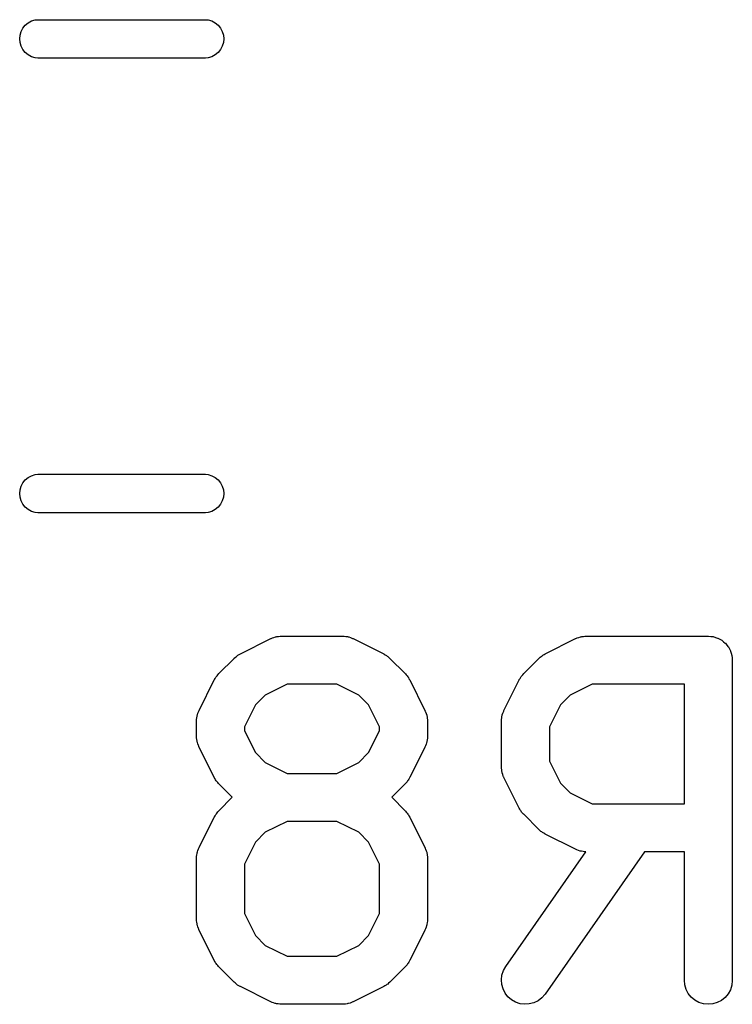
# Model space of a CAD drawing. Extents: x 0.77 to 5.19, y -2.29 to -0.61.
# Tile 29 of 41: x 3.47 to 3.56, y -2.09 to -1.97. Entities that reach past the tile are written whole.
import ezdxf

# ---------------------------------------------------------------- set-up
doc = ezdxf.new("R2010")
doc.units = 0
doc.header["$MEASUREMENT"] = 0
doc.layers.add('BLACK', color=7, linetype='CONTINUOUS')

msp = doc.modelspace()

# ---------------------------------------------------------------- linework, layer by layer
at = {"layer": 'BLACK', "linetype": 'CONTINUOUS'}
for p, q in [((3.47582, -1.96985), (3.47627, -1.96972)), ((3.47627, -1.96972), (3.47661, -1.96969)), ((3.47661, -1.96969), (3.49721, -1.96969)), ((3.49721, -1.96969), (3.49755, -1.96972)), ((3.49755, -1.96972), (3.498, -1.96985)), ((3.47454, -1.97114), (3.47476, -1.97073)), ((3.47476, -1.97073), (3.47505, -1.97037)), ((3.47505, -1.97037), (3.47541, -1.97007)), ((3.47541, -1.97007), (3.47582, -1.96985)), ((3.498, -1.96985), (3.49841, -1.97007)), ((3.49841, -1.97007), (3.49877, -1.97037)), ((3.49877, -1.97037), (3.49906, -1.97073)), ((3.49906, -1.97073), (3.49928, -1.97114)), ((3.47436, -1.97205), (3.4744, -1.97158)), ((3.4744, -1.97251), (3.47436, -1.97205)), ((3.4744, -1.97158), (3.47454, -1.97114)), ((3.49928, -1.97114), (3.49942, -1.97158)), ((3.49942, -1.97158), (3.49946, -1.97205)), ((3.49946, -1.97205), (3.49942, -1.97251)), ((3.47454, -1.97296), (3.4744, -1.97251)), ((3.47476, -1.97337), (3.47454, -1.97296)), ((3.47505, -1.97373), (3.47476, -1.97337)), ((3.49906, -1.97337), (3.49877, -1.97373)), ((3.49928, -1.97296), (3.49906, -1.97337)), ((3.49942, -1.97251), (3.49928, -1.97296)), ((3.47541, -1.97402), (3.47505, -1.97373)), ((3.47582, -1.97424), (3.47541, -1.97402)), ((3.47627, -1.97438), (3.47582, -1.97424)), ((3.47661, -1.97441), (3.47627, -1.97438)), ((3.49721, -1.97441), (3.47661, -1.97441)), ((3.49755, -1.97438), (3.49721, -1.97441)), ((3.498, -1.97424), (3.49755, -1.97438)), ((3.49841, -1.97402), (3.498, -1.97424)), ((3.49877, -1.97373), (3.49841, -1.97402)), ((3.47454, -2.02704), (3.47476, -2.02663)), ((3.47476, -2.02663), (3.47505, -2.02627)), ((3.47505, -2.02627), (3.47541, -2.02598)), ((3.47541, -2.02598), (3.47582, -2.02576)), ((3.47582, -2.02576), (3.47627, -2.02562)), ((3.47627, -2.02562), (3.47661, -2.02559)), ((3.47661, -2.02559), (3.49721, -2.02559)), ((3.49721, -2.02559), (3.49755, -2.02562)), ((3.49755, -2.02562), (3.498, -2.02576)), ((3.498, -2.02576), (3.49841, -2.02598)), ((3.49841, -2.02598), (3.49877, -2.02627)), ((3.49877, -2.02627), (3.49906, -2.02663)), ((3.49906, -2.02663), (3.49928, -2.02704)), ((3.47436, -2.02795), (3.4744, -2.02749)), ((3.4744, -2.02749), (3.47454, -2.02704)), ((3.49928, -2.02704), (3.49942, -2.02749)), ((3.49942, -2.02749), (3.49946, -2.02795)), ((3.4744, -2.02842), (3.47436, -2.02795)), ((3.47454, -2.02886), (3.4744, -2.02842)), ((3.47476, -2.02927), (3.47454, -2.02886)), ((3.49928, -2.02886), (3.49906, -2.02927)), ((3.49942, -2.02842), (3.49928, -2.02886)), ((3.49946, -2.02795), (3.49942, -2.02842)), ((3.47505, -2.02963), (3.47476, -2.02927)), ((3.47541, -2.02993), (3.47505, -2.02963)), ((3.47582, -2.03015), (3.47541, -2.02993)), ((3.47627, -2.03028), (3.47582, -2.03015)), ((3.47661, -2.03031), (3.47627, -2.03028)), ((3.49721, -2.03031), (3.47661, -2.03031)), ((3.49755, -2.03028), (3.49721, -2.03031)), ((3.498, -2.03015), (3.49755, -2.03028)), ((3.49841, -2.02993), (3.498, -2.03015)), ((3.49877, -2.02963), (3.49841, -2.02993)), ((3.49906, -2.02927), (3.49877, -2.02963)), ((3.5015, -2.04767), (3.50524, -2.0458)), ((3.50524, -2.0458), (3.50528, -2.04578)), ((3.50528, -2.04578), (3.50536, -2.04575)), ((3.50536, -2.04575), (3.50544, -2.04571)), ((3.50544, -2.04571), (3.50563, -2.04565)), ((3.50563, -2.04565), (3.50582, -2.04558)), ((3.50582, -2.04558), (3.50591, -2.04557)), ((3.50591, -2.04557), (3.50599, -2.04554)), ((3.50599, -2.04554), (3.50619, -2.04552)), ((3.50619, -2.04552), (3.50639, -2.04549)), ((3.50639, -2.04549), (3.50648, -2.0455)), ((3.50648, -2.0455), (3.50657, -2.04549)), ((3.50657, -2.04549), (3.51406, -2.04549)), ((3.51406, -2.04549), (3.51411, -2.04549)), ((3.51411, -2.04549), (3.51419, -2.0455)), ((3.51419, -2.0455), (3.51428, -2.0455)), ((3.51428, -2.0455), (3.51448, -2.04553)), ((3.51448, -2.04553), (3.51468, -2.04555)), ((3.51468, -2.04555), (3.51476, -2.04558)), ((3.51476, -2.04558), (3.51485, -2.04559)), ((3.51485, -2.04559), (3.51504, -2.04567)), ((3.51504, -2.04567), (3.51523, -2.04573)), ((3.51523, -2.04573), (3.5153, -2.04577)), ((3.5153, -2.04577), (3.51539, -2.0458)), ((3.51539, -2.0458), (3.51913, -2.04767)), ((3.53899, -2.04767), (3.54274, -2.0458)), ((3.54274, -2.0458), (3.54278, -2.04578)), ((3.54278, -2.04578), (3.54286, -2.04575)), ((3.54286, -2.04575), (3.54294, -2.04571)), ((3.54294, -2.04571), (3.54313, -2.04565)), ((3.54313, -2.04565), (3.54332, -2.04558)), ((3.54332, -2.04558), (3.5434, -2.04557)), ((3.5434, -2.04557), (3.54349, -2.04554)), ((3.54349, -2.04554), (3.54369, -2.04552)), ((3.54369, -2.04552), (3.54389, -2.04549)), ((3.54389, -2.04549), (3.54397, -2.0455)), ((3.54397, -2.0455), (3.54406, -2.04549)), ((3.54406, -2.04549), (3.55906, -2.04549)), ((3.55906, -2.04549), (3.55908, -2.04549)), ((3.55908, -2.04549), (3.55908, -2.04549)), ((3.55908, -2.04549), (3.55908, -2.04549)), ((3.55908, -2.04549), (3.5591, -2.04549)), ((3.5591, -2.04549), (3.55938, -2.04552)), ((3.55938, -2.04552), (3.55965, -2.04555)), ((3.55965, -2.04555), (3.55966, -2.04555)), ((3.55966, -2.04555), (3.55967, -2.04555)), ((3.55967, -2.04555), (3.55994, -2.04564)), ((3.55994, -2.04564), (3.5602, -2.04572)), ((3.5602, -2.04572), (3.56021, -2.04572)), ((3.56021, -2.04572), (3.56022, -2.04573)), ((3.56022, -2.04573), (3.56047, -2.04586)), ((3.56047, -2.04586), (3.56071, -2.04599)), ((3.56071, -2.04599), (3.56072, -2.046)), ((3.56072, -2.046), (3.56073, -2.046)), ((3.56073, -2.046), (3.56094, -2.04618)), ((3.56094, -2.04618), (3.56115, -2.04636)), ((3.56115, -2.04636), (3.56116, -2.04637)), ((3.56116, -2.04637), (3.56117, -2.04637)), ((3.56117, -2.04637), (3.56134, -2.04659)), ((3.56134, -2.04659), (3.56152, -2.04681)), ((3.56152, -2.04681), (3.56152, -2.04682)), ((3.56152, -2.04682), (3.56153, -2.04682)), ((3.56153, -2.04682), (3.56166, -2.04707)), ((3.56166, -2.04707), (3.56179, -2.04731)), ((3.49885, -2.0501), (3.50073, -2.04823)), ((3.50073, -2.04823), (3.50076, -2.0482)), ((3.50076, -2.0482), (3.50089, -2.04809)), ((3.50089, -2.04809), (3.50101, -2.04798)), ((3.50101, -2.04798), (3.50111, -2.04792)), ((3.50111, -2.04792), (3.50121, -2.04784)), ((3.50121, -2.04784), (3.50135, -2.04776)), ((3.50135, -2.04776), (3.5015, -2.04767)), ((3.51913, -2.04767), (3.51917, -2.04769)), ((3.51917, -2.04769), (3.51931, -2.04778)), ((3.51931, -2.04778), (3.51946, -2.04786)), ((3.51946, -2.04786), (3.51955, -2.04794)), ((3.51955, -2.04794), (3.51965, -2.04801)), ((3.51965, -2.04801), (3.51977, -2.04812)), ((3.51977, -2.04812), (3.5199, -2.04823)), ((3.5199, -2.04823), (3.52178, -2.0501)), ((3.53635, -2.0501), (3.53822, -2.04823)), ((3.53822, -2.04823), (3.53825, -2.0482)), ((3.53825, -2.0482), (3.53838, -2.04809)), ((3.53838, -2.04809), (3.5385, -2.04798)), ((3.5385, -2.04798), (3.53861, -2.04792)), ((3.53861, -2.04792), (3.5387, -2.04784)), ((3.5387, -2.04784), (3.53885, -2.04776)), ((3.53885, -2.04776), (3.53899, -2.04767)), ((3.56179, -2.04731), (3.56179, -2.04732)), ((3.56179, -2.04732), (3.5618, -2.04733)), ((3.5618, -2.04733), (3.56188, -2.0476)), ((3.56188, -2.0476), (3.56196, -2.04787)), ((3.56196, -2.04787), (3.56196, -2.04788)), ((3.56196, -2.04788), (3.56196, -2.04789)), ((3.56196, -2.04789), (3.56198, -2.04816)), ((3.56198, -2.04816), (3.56201, -2.04844)), ((3.56201, -2.04844), (3.56201, -2.08781)), ((3.49643, -2.05462), (3.4983, -2.05087)), ((3.4983, -2.05087), (3.49832, -2.05083)), ((3.49832, -2.05083), (3.49841, -2.05069)), ((3.49841, -2.05069), (3.49849, -2.05055)), ((3.49849, -2.05055), (3.49857, -2.05045)), ((3.49857, -2.05045), (3.49863, -2.05035)), ((3.49863, -2.05035), (3.49875, -2.05023)), ((3.49875, -2.05023), (3.49885, -2.0501)), ((3.52178, -2.0501), (3.52181, -2.05013)), ((3.52181, -2.05013), (3.52191, -2.05026)), ((3.52191, -2.05026), (3.52202, -2.05038)), ((3.52202, -2.05038), (3.52209, -2.05049)), ((3.52209, -2.05049), (3.52217, -2.05058)), ((3.52217, -2.05058), (3.52224, -2.05073)), ((3.52224, -2.05073), (3.52233, -2.05087)), ((3.52233, -2.05087), (3.5242, -2.05462)), ((3.53392, -2.05462), (3.5358, -2.05087)), ((3.5358, -2.05087), (3.53581, -2.05083)), ((3.53581, -2.05083), (3.5359, -2.05069)), ((3.5359, -2.05069), (3.53598, -2.05055)), ((3.53598, -2.05055), (3.53606, -2.05045)), ((3.53606, -2.05045), (3.53613, -2.05035)), ((3.53613, -2.05035), (3.53624, -2.05023)), ((3.53624, -2.05023), (3.53635, -2.0501)), ((3.50726, -2.05139), (3.50456, -2.05274)), ((3.51337, -2.05139), (3.50726, -2.05139)), ((3.51606, -2.05274), (3.51337, -2.05139)), ((3.54476, -2.05139), (3.54206, -2.05274)), ((3.55611, -2.05139), (3.54476, -2.05139)), ((3.55611, -2.06611), (3.55611, -2.05139)), ((3.50456, -2.05274), (3.50337, -2.05394)), ((3.51726, -2.05394), (3.51606, -2.05274)), ((3.54206, -2.05274), (3.54086, -2.05394)), ((3.50337, -2.05394), (3.50202, -2.05664)), ((3.51861, -2.05664), (3.51726, -2.05394)), ((3.54086, -2.05394), (3.53951, -2.05664)), ((3.49612, -2.05572), (3.49616, -2.05553)), ((3.49612, -2.05581), (3.49612, -2.05572)), ((3.49616, -2.05553), (3.49618, -2.05533)), ((3.49618, -2.05533), (3.4962, -2.05524)), ((3.4962, -2.05524), (3.49622, -2.05516)), ((3.49622, -2.05516), (3.49629, -2.05497)), ((3.49629, -2.05497), (3.49635, -2.05478)), ((3.49635, -2.05478), (3.49639, -2.0547)), ((3.49639, -2.0547), (3.49643, -2.05462)), ((3.5242, -2.05462), (3.52422, -2.05466)), ((3.52422, -2.05466), (3.52425, -2.05474)), ((3.52425, -2.05474), (3.52429, -2.05481)), ((3.52429, -2.05481), (3.52435, -2.05501)), ((3.52435, -2.05501), (3.52442, -2.0552)), ((3.52442, -2.0552), (3.52443, -2.05528)), ((3.52443, -2.05528), (3.52446, -2.05537)), ((3.52446, -2.05537), (3.52448, -2.05557)), ((3.52448, -2.05557), (3.52451, -2.05577)), ((3.53362, -2.05572), (3.53365, -2.05553)), ((3.53362, -2.05581), (3.53362, -2.05572)), ((3.53365, -2.05553), (3.53367, -2.05533)), ((3.53367, -2.05533), (3.5337, -2.05524)), ((3.5337, -2.05524), (3.53371, -2.05516)), ((3.53371, -2.05516), (3.53379, -2.05497)), ((3.53379, -2.05497), (3.53385, -2.05478)), ((3.53385, -2.05478), (3.53389, -2.0547)), ((3.53389, -2.0547), (3.53392, -2.05462)), ((3.49611, -2.0559), (3.49612, -2.05581)), ((3.49611, -2.05594), (3.49611, -2.0559)), ((3.49611, -2.05781), (3.49611, -2.05594)), ((3.50202, -2.05664), (3.50202, -2.05712)), ((3.51861, -2.05712), (3.51861, -2.05664)), ((3.52451, -2.05577), (3.52451, -2.05585)), ((3.52451, -2.05585), (3.52452, -2.05594)), ((3.52452, -2.05594), (3.52452, -2.05781)), ((3.53361, -2.0559), (3.53362, -2.05581)), ((3.53361, -2.05594), (3.53361, -2.0559)), ((3.53361, -2.06156), (3.53361, -2.05594)), ((3.53951, -2.05664), (3.53951, -2.06087)), ((3.49612, -2.0579), (3.49611, -2.05781)), ((3.49612, -2.05799), (3.49612, -2.0579)), ((3.49615, -2.05819), (3.49612, -2.05799)), ((3.49617, -2.05839), (3.49615, -2.05819)), ((3.50202, -2.05712), (3.50337, -2.05981)), ((3.51726, -2.05981), (3.51861, -2.05712)), ((3.52451, -2.05803), (3.52447, -2.05823)), ((3.52452, -2.05786), (3.52451, -2.05794)), ((3.52451, -2.05794), (3.52451, -2.05803)), ((3.52452, -2.05781), (3.52452, -2.05786)), ((3.49619, -2.05847), (3.49617, -2.05839)), ((3.49621, -2.05856), (3.49619, -2.05847)), ((3.49628, -2.05875), (3.49621, -2.05856)), ((3.49634, -2.05894), (3.49628, -2.05875)), ((3.49638, -2.05902), (3.49634, -2.05894)), ((3.49641, -2.0591), (3.49638, -2.05902)), ((3.49643, -2.05913), (3.49641, -2.0591)), ((3.4983, -2.06288), (3.49643, -2.05913)), ((3.5242, -2.05913), (3.52233, -2.06288)), ((3.52424, -2.05905), (3.5242, -2.05913)), ((3.52428, -2.05898), (3.52424, -2.05905)), ((3.52434, -2.05879), (3.52428, -2.05898)), ((3.52441, -2.0586), (3.52434, -2.05879)), ((3.52443, -2.05851), (3.52441, -2.0586)), ((3.52445, -2.05843), (3.52443, -2.05851)), ((3.52447, -2.05823), (3.52445, -2.05843)), ((3.50337, -2.05981), (3.50456, -2.06101)), ((3.51606, -2.06101), (3.51726, -2.05981)), ((3.50456, -2.06101), (3.50726, -2.06236)), ((3.51337, -2.06236), (3.51606, -2.06101)), ((3.53362, -2.06165), (3.53361, -2.06156)), ((3.53361, -2.06174), (3.53362, -2.06165)), ((3.53365, -2.06194), (3.53361, -2.06174)), ((3.53951, -2.06087), (3.54086, -2.06356)), ((3.49839, -2.06302), (3.4983, -2.06288)), ((3.49846, -2.06317), (3.49839, -2.06302)), ((3.50726, -2.06236), (3.51337, -2.06236)), ((3.52231, -2.06292), (3.52222, -2.06306)), ((3.52233, -2.06288), (3.52231, -2.06292)), ((3.53367, -2.06214), (3.53365, -2.06194)), ((3.53369, -2.06222), (3.53367, -2.06214)), ((3.5337, -2.06231), (3.53369, -2.06222)), ((3.53377, -2.0625), (3.5337, -2.06231)), ((3.53383, -2.06269), (3.53377, -2.0625)), ((3.53387, -2.06277), (3.53383, -2.06269)), ((3.5339, -2.06285), (3.53387, -2.06277)), ((3.53392, -2.06288), (3.5339, -2.06285)), ((3.5358, -2.06663), (3.53392, -2.06288)), ((3.49854, -2.06327), (3.49846, -2.06317)), ((3.49861, -2.06337), (3.49854, -2.06327)), ((3.49872, -2.06349), (3.49861, -2.06337)), ((3.49882, -2.06362), (3.49872, -2.06349)), ((3.49885, -2.06365), (3.49882, -2.06362)), ((3.50051, -2.06531), (3.49885, -2.06365)), ((3.52178, -2.06365), (3.52012, -2.06531)), ((3.52188, -2.06352), (3.52178, -2.06365)), ((3.522, -2.0634), (3.52188, -2.06352)), ((3.52206, -2.0633), (3.522, -2.0634)), ((3.52214, -2.06321), (3.52206, -2.0633)), ((3.52222, -2.06306), (3.52214, -2.06321)), ((3.54086, -2.06356), (3.54206, -2.06476)), ((3.49885, -2.06697), (3.50051, -2.06531)), ((3.52012, -2.06531), (3.52178, -2.06697)), ((3.54206, -2.06476), (3.54476, -2.06611)), ((3.53588, -2.06677), (3.5358, -2.06663)), ((3.54476, -2.06611), (3.55611, -2.06611)), ((3.49643, -2.07149), (3.4983, -2.06774)), ((3.4983, -2.06774), (3.49832, -2.06771)), ((3.49832, -2.06771), (3.49841, -2.06757)), ((3.49841, -2.06757), (3.49849, -2.06742)), ((3.49849, -2.06742), (3.49857, -2.06733)), ((3.49857, -2.06733), (3.49863, -2.06722)), ((3.49863, -2.06722), (3.49875, -2.0671)), ((3.49875, -2.0671), (3.49885, -2.06697)), ((3.52178, -2.06697), (3.52181, -2.067)), ((3.52181, -2.067), (3.52191, -2.06713)), ((3.52191, -2.06713), (3.52202, -2.06725)), ((3.52202, -2.06725), (3.52209, -2.06736)), ((3.52209, -2.06736), (3.52217, -2.06745)), ((3.52217, -2.06745), (3.52224, -2.0676)), ((3.52224, -2.0676), (3.52233, -2.06774)), ((3.52233, -2.06774), (3.5242, -2.07149)), ((3.53596, -2.06692), (3.53588, -2.06677)), ((3.53604, -2.06702), (3.53596, -2.06692)), ((3.5361, -2.06712), (3.53604, -2.06702)), ((3.53622, -2.06724), (3.5361, -2.06712)), ((3.53632, -2.06737), (3.53622, -2.06724)), ((3.53635, -2.0674), (3.53632, -2.06737)), ((3.53822, -2.06928), (3.53635, -2.0674)), ((3.50726, -2.06827), (3.50456, -2.06961)), ((3.51337, -2.06827), (3.50726, -2.06827)), ((3.51606, -2.06961), (3.51337, -2.06827)), ((3.50456, -2.06961), (3.50337, -2.07081)), ((3.51726, -2.07081), (3.51606, -2.06961)), ((3.53835, -2.06938), (3.53822, -2.06928)), ((3.53847, -2.0695), (3.53835, -2.06938)), ((3.53857, -2.06956), (3.53847, -2.0695)), ((3.53867, -2.06964), (3.53857, -2.06956)), ((3.53881, -2.06972), (3.53867, -2.06964)), ((3.53895, -2.06981), (3.53881, -2.06972)), ((3.53899, -2.06983), (3.53895, -2.06981)), ((3.54274, -2.0717), (3.53899, -2.06983)), ((3.49639, -2.07157), (3.49643, -2.07149)), ((3.50337, -2.07081), (3.50202, -2.07351)), ((3.51861, -2.07351), (3.51726, -2.07081)), ((3.5242, -2.07149), (3.52422, -2.07153)), ((3.49611, -2.07277), (3.49612, -2.07268)), ((3.49612, -2.0726), (3.49616, -2.0724)), ((3.49612, -2.07268), (3.49612, -2.0726)), ((3.49616, -2.0724), (3.49618, -2.0722)), ((3.49618, -2.0722), (3.4962, -2.07212)), ((3.4962, -2.07212), (3.49622, -2.07203)), ((3.49622, -2.07203), (3.49629, -2.07184)), ((3.49629, -2.07184), (3.49635, -2.07165)), ((3.49635, -2.07165), (3.49639, -2.07157)), ((3.52422, -2.07153), (3.52425, -2.07161)), ((3.52425, -2.07161), (3.52429, -2.07169)), ((3.52429, -2.07169), (3.52435, -2.07188)), ((3.52435, -2.07188), (3.52442, -2.07207)), ((3.52442, -2.07207), (3.52443, -2.07216)), ((3.52443, -2.07216), (3.52446, -2.07224)), ((3.52446, -2.07224), (3.52448, -2.07244)), ((3.52448, -2.07244), (3.52451, -2.07264)), ((3.52451, -2.07264), (3.52451, -2.07273)), ((3.53414, -2.08612), (3.54401, -2.07201)), ((3.55122, -2.07202), (3.53898, -2.0895)), ((3.54282, -2.07173), (3.54274, -2.0717)), ((3.5429, -2.07178), (3.54282, -2.07173)), ((3.54309, -2.07184), (3.5429, -2.07178)), ((3.54328, -2.07191), (3.54309, -2.07184)), ((3.54336, -2.07192), (3.54328, -2.07191)), ((3.54345, -2.07195), (3.54336, -2.07192)), ((3.54365, -2.07197), (3.54345, -2.07195)), ((3.54385, -2.07201), (3.54365, -2.07197)), ((3.54393, -2.07201), (3.54385, -2.07201)), ((3.54401, -2.07201), (3.54393, -2.07201)), ((3.55611, -2.07202), (3.55122, -2.07202)), ((3.55611, -2.08781), (3.55611, -2.07202)), ((3.49611, -2.07281), (3.49611, -2.07277)), ((3.49611, -2.08031), (3.49611, -2.07281)), ((3.50202, -2.07351), (3.50202, -2.07961)), ((3.51861, -2.07961), (3.51861, -2.07351)), ((3.52451, -2.07273), (3.52452, -2.07281)), ((3.52452, -2.07281), (3.52452, -2.08031)), ((3.50202, -2.07961), (3.50337, -2.08231)), ((3.51726, -2.08231), (3.51861, -2.07961)), ((3.49612, -2.0804), (3.49611, -2.08031)), ((3.49612, -2.08048), (3.49612, -2.0804)), ((3.49615, -2.08068), (3.49612, -2.08048)), ((3.49617, -2.08088), (3.49615, -2.08068)), ((3.49619, -2.08097), (3.49617, -2.08088)), ((3.49621, -2.08105), (3.49619, -2.08097)), ((3.49628, -2.08124), (3.49621, -2.08105)), ((3.52441, -2.08109), (3.52434, -2.08128)), ((3.52443, -2.08101), (3.52441, -2.08109)), ((3.52445, -2.08093), (3.52443, -2.08101)), ((3.52447, -2.08072), (3.52445, -2.08093)), ((3.52451, -2.08053), (3.52447, -2.08072)), ((3.52452, -2.08035), (3.52451, -2.08044)), ((3.52451, -2.08044), (3.52451, -2.08053)), ((3.52452, -2.08031), (3.52452, -2.08035)), ((3.49634, -2.08144), (3.49628, -2.08124)), ((3.49638, -2.08151), (3.49634, -2.08144)), ((3.49641, -2.08159), (3.49638, -2.08151)), ((3.49643, -2.08163), (3.49641, -2.08159)), ((3.4983, -2.08538), (3.49643, -2.08163)), ((3.50337, -2.08231), (3.50456, -2.08351)), ((3.51606, -2.08351), (3.51726, -2.08231)), ((3.5242, -2.08163), (3.52233, -2.08538)), ((3.52424, -2.08155), (3.5242, -2.08163)), ((3.52428, -2.08147), (3.52424, -2.08155)), ((3.52434, -2.08128), (3.52428, -2.08147)), ((3.50456, -2.08351), (3.50726, -2.08486)), ((3.51337, -2.08486), (3.51606, -2.08351)), ((3.49839, -2.08552), (3.4983, -2.08538)), ((3.49846, -2.08567), (3.49839, -2.08552)), ((3.49854, -2.08576), (3.49846, -2.08567)), ((3.49861, -2.08587), (3.49854, -2.08576)), ((3.49872, -2.08599), (3.49861, -2.08587)), ((3.49882, -2.08612), (3.49872, -2.08599)), ((3.50726, -2.08486), (3.51337, -2.08486)), ((3.52188, -2.08602), (3.52178, -2.08615)), ((3.522, -2.0859), (3.52188, -2.08602)), ((3.52206, -2.0858), (3.522, -2.0859)), ((3.52214, -2.0857), (3.52206, -2.0858)), ((3.52222, -2.08556), (3.52214, -2.0857)), ((3.52231, -2.08542), (3.52222, -2.08556)), ((3.52233, -2.08538), (3.52231, -2.08542)), ((3.49885, -2.08615), (3.49882, -2.08612)), ((3.50073, -2.08802), (3.49885, -2.08615)), ((3.52178, -2.08615), (3.5199, -2.08802)), ((3.53361, -2.08774), (3.53368, -2.08717)), ((3.53368, -2.08717), (3.53386, -2.08662)), ((3.53386, -2.08662), (3.53414, -2.08612)), ((3.50086, -2.08813), (3.50073, -2.08802)), ((3.50098, -2.08824), (3.50086, -2.08813)), ((3.50108, -2.08831), (3.50098, -2.08824)), ((3.50117, -2.08839), (3.50108, -2.08831)), ((3.50132, -2.08847), (3.50117, -2.08839)), ((3.51942, -2.08841), (3.51927, -2.08849)), ((3.51952, -2.08834), (3.51942, -2.08841)), ((3.51962, -2.08827), (3.51952, -2.08834)), ((3.51974, -2.08816), (3.51962, -2.08827)), ((3.51987, -2.08805), (3.51974, -2.08816)), ((3.5199, -2.08802), (3.51987, -2.08805)), ((3.53365, -2.08831), (3.53361, -2.08774)), ((3.53381, -2.08887), (3.53365, -2.08831)), ((3.55616, -2.08838), (3.55611, -2.08781)), ((3.55633, -2.08894), (3.55616, -2.08838)), ((3.56195, -2.08842), (3.56177, -2.08897)), ((3.56201, -2.08785), (3.56195, -2.08842)), ((3.56201, -2.08781), (3.56201, -2.08785)), ((3.50146, -2.08856), (3.50132, -2.08847)), ((3.5015, -2.08858), (3.50146, -2.08856)), ((3.50524, -2.09045), (3.5015, -2.08858)), ((3.51913, -2.08858), (3.51538, -2.09045)), ((3.51927, -2.08849), (3.51913, -2.08858)), ((3.53406, -2.08938), (3.53381, -2.08887)), ((3.53442, -2.08984), (3.53406, -2.08938)), ((3.53896, -2.08954), (3.53858, -2.08997)), ((3.53898, -2.0895), (3.53896, -2.08954)), ((3.5566, -2.08944), (3.55633, -2.08894)), ((3.55696, -2.08989), (3.5566, -2.08944)), ((3.5615, -2.08948), (3.56112, -2.08992)), ((3.56177, -2.08897), (3.5615, -2.08948)), ((3.50533, -2.09048), (3.50524, -2.09045)), ((3.5054, -2.09052), (3.50533, -2.09048)), ((3.50559, -2.09059), (3.5054, -2.09052)), ((3.50578, -2.09066), (3.50559, -2.09059)), ((3.50587, -2.09067), (3.50578, -2.09066)), ((3.50595, -2.0907), (3.50587, -2.09067)), ((3.50615, -2.09072), (3.50595, -2.0907)), ((3.50635, -2.09076), (3.50615, -2.09072)), ((3.50644, -2.09075), (3.50635, -2.09076)), ((3.50652, -2.09076), (3.50644, -2.09075)), ((3.50657, -2.09076), (3.50652, -2.09076)), ((3.51406, -2.09076), (3.50657, -2.09076)), ((3.51415, -2.09075), (3.51406, -2.09076)), ((3.51424, -2.09076), (3.51415, -2.09075)), ((3.51444, -2.09073), (3.51424, -2.09076)), ((3.51464, -2.09071), (3.51444, -2.09073)), ((3.51472, -2.09068), (3.51464, -2.09071)), ((3.51481, -2.09067), (3.51472, -2.09068)), ((3.515, -2.0906), (3.51481, -2.09067)), ((3.51519, -2.09054), (3.515, -2.0906)), ((3.51527, -2.0905), (3.51519, -2.09054)), ((3.51535, -2.09047), (3.51527, -2.0905)), ((3.51538, -2.09045), (3.51535, -2.09047)), ((3.53485, -2.09022), (3.53442, -2.08984)), ((3.53535, -2.0905), (3.53485, -2.09022)), ((3.5359, -2.09069), (3.53535, -2.0905)), ((3.53647, -2.09076), (3.5359, -2.09069)), ((3.53704, -2.09072), (3.53647, -2.09076)), ((3.5376, -2.09057), (3.53704, -2.09072)), ((3.53812, -2.09032), (3.5376, -2.09057)), ((3.53858, -2.08997), (3.53812, -2.09032)), ((3.55741, -2.09026), (3.55696, -2.08989)), ((3.55791, -2.09053), (3.55741, -2.09026)), ((3.55847, -2.0907), (3.55791, -2.09053)), ((3.55904, -2.09076), (3.55847, -2.0907)), ((3.55961, -2.09071), (3.55904, -2.09076)), ((3.56016, -2.09055), (3.55961, -2.09071)), ((3.56068, -2.09028), (3.56016, -2.09055)), ((3.56112, -2.08992), (3.56068, -2.09028))]:
    msp.add_line(p, q, dxfattribs=at)

doc.saveas('drawing.dxf')
